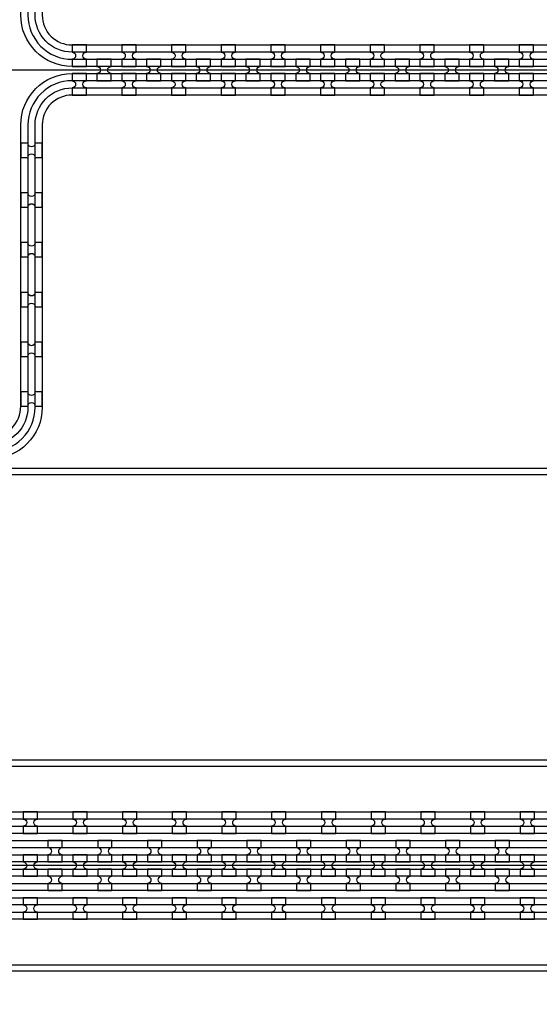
# Model space of a CAD drawing. Extents: x -63500 to 63500, y -63500 to 63500.
# Tile 41 of 256: x -4943 to -2329, y -40607 to -35657. Entities that reach past the tile are written whole.
import ezdxf

# ---------------------------------------------------------------- set-up
doc = ezdxf.new("R2010")
doc.units = 13
doc.header["$MEASUREMENT"] = 0
for name, color, linetype in [('1_Metal', 2, 'Continuous'), ('2_Electrodes', 5, 'Continuous'), ('3_Outline', 4, 'Continuous')]:
    doc.layers.add(name, color=color, linetype=linetype)

msp = doc.modelspace()

# ---------------------------------------------------------------- linework, layer by layer
for p, q in [((-2014, -35909.7), (-10178.2, -35909.7)), ((9500, -39909.7), (-9000, -39909.7))]:
    msp.add_line(p, q)
for radius in [50000, 47500, 45000]:
    msp.add_circle((0, 0), radius)
at = {"layer": '1_Metal'}
for points in [[(-50000, 0, 1), (50000, 0), (51000, 0, -1), (-51000, 0)], [(-8997.9, -39999.7), (18544, -39999.7, 0.414214), (20384, -38159.7), (20384, -37659.7, 0.414214), (18544, -35819.7), (17312, -35819.7, 0.414214), (17294, -35837.7), (17294, -35837.7), (17263.4, -35837.7), (17263.4, -35767.5), (17293.4, -35767.5, 0.384752), (17311.3, -35783.7), (18544, -35783.7, -0.414214), (20420, -37659.7), (20420, -38159.7, -0.414214), (18544, -40035.7), (-8997.9, -40035.7)], [(-4680, -35891.7), (-4608, -35891.7), (-4608, -35855.7, -0.414214), (-4626, -35837.7), (-4626, -35837.7, -0.414214), (-4608, -35819.7), (-4608, -35783.7), (-4680, -35783.7), (-4680, -35819.7, -0.414214), (-4662, -35837.7), (-4662, -35837.7, -0.414214), (-4680, -35855.7), (-4680, -35891.7)], [(-4430, -35891.7), (-4358, -35891.7), (-4358, -35855.7, -0.414214), (-4376, -35837.7), (-4376, -35837.7, -0.414214), (-4358, -35819.7), (-4358, -35783.7), (-4430, -35783.7), (-4430, -35819.7, -0.414214), (-4412, -35837.7), (-4412, -35837.7, -0.414214), (-4430, -35855.7), (-4430, -35891.7)], [(-4180, -35891.7), (-4108, -35891.7), (-4108, -35855.7, -0.414214), (-4126, -35837.7), (-4126, -35837.7, -0.414214), (-4108, -35819.7), (-4108, -35783.7), (-4180, -35783.7), (-4180, -35819.7, -0.414214), (-4162, -35837.7), (-4162, -35837.7, -0.414214), (-4180, -35855.7), (-4180, -35891.7)], [(-3930, -35891.7), (-3858, -35891.7), (-3858, -35855.7, -0.414214), (-3876, -35837.7), (-3876, -35837.7, -0.414214), (-3858, -35819.7), (-3858, -35783.7), (-3930, -35783.7), (-3930, -35819.7, -0.414214), (-3912, -35837.7), (-3912, -35837.7, -0.414214), (-3930, -35855.7), (-3930, -35891.7)], [(-3680, -35891.7), (-3608, -35891.7), (-3608, -35855.7, -0.414214), (-3626, -35837.7), (-3626, -35837.7, -0.414214), (-3608, -35819.7), (-3608, -35783.7), (-3680, -35783.7), (-3680, -35819.7, -0.414214), (-3662, -35837.7), (-3662, -35837.7, -0.414214), (-3680, -35855.7), (-3680, -35891.7)], [(-3430, -35891.7), (-3358, -35891.7), (-3358, -35855.7, -0.414214), (-3376, -35837.7), (-3376, -35837.7, -0.414214), (-3358, -35819.7), (-3358, -35783.7), (-3430, -35783.7), (-3430, -35819.7, -0.414214), (-3412, -35837.7), (-3412, -35837.7, -0.414214), (-3430, -35855.7), (-3430, -35891.7)], [(-3180, -35891.7), (-3108, -35891.7), (-3108, -35855.7, -0.414214), (-3126, -35837.7), (-3126, -35837.7, -0.414214), (-3108, -35819.7), (-3108, -35783.7), (-3180, -35783.7), (-3180, -35819.7, -0.414214), (-3162, -35837.7), (-3162, -35837.7, -0.414214), (-3180, -35855.7), (-3180, -35891.7)], [(-2930, -35891.7), (-2858, -35891.7), (-2858, -35855.7, -0.414214), (-2876, -35837.7), (-2876, -35837.7, -0.414214), (-2858, -35819.7), (-2858, -35783.7), (-2930, -35783.7), (-2930, -35819.7, -0.414214), (-2912, -35837.7), (-2912, -35837.7, -0.414214), (-2930, -35855.7), (-2930, -35891.7)], [(-2680, -35891.7), (-2608, -35891.7), (-2608, -35855.7, -0.414214), (-2626, -35837.7), (-2626, -35837.7, -0.414214), (-2608, -35819.7), (-2608, -35783.7), (-2680, -35783.7), (-2680, -35819.7, -0.414214), (-2662, -35837.7), (-2662, -35837.7, -0.414214), (-2680, -35855.7), (-2680, -35891.7)], [(-2430, -35891.7), (-2358, -35891.7), (-2358, -35855.7, -0.414214), (-2376, -35837.7), (-2376, -35837.7, -0.414214), (-2358, -35819.7), (-2358, -35783.7), (-2430, -35783.7), (-2430, -35819.7, -0.414214), (-2412, -35837.7), (-2412, -35837.7, -0.414214), (-2430, -35855.7), (-2430, -35891.7)], [(-8997.9, -39927.7), (18544, -39927.7, 0.414214), (20312, -38159.7), (20312, -37659.7, 0.414214), (18544, -35891.7), (17312, -35891.7, 0.414214), (17294, -35909.7), (17294, -35909.7), (17263.4, -35909.7), (17263.4, -35837.7), (17294, -35837.7, 0.414214), (17312, -35855.7), (18544, -35855.7, -0.414214), (20348, -37659.7), (20348, -38159.7, -0.414214), (18544, -39963.7), (-8997.9, -39963.7)], [(-4555, -35963.7), (-4483, -35963.7), (-4483, -35927.7, -0.414214), (-4501, -35909.7), (-4501, -35909.7, -0.414214), (-4483, -35891.7), (-4483, -35855.7), (-4555, -35855.7), (-4555, -35891.7, -0.414214), (-4537, -35909.7), (-4537, -35909.7, -0.414214), (-4555, -35927.7), (-4555, -35963.7)], [(-4305, -35963.7), (-4233, -35963.7), (-4233, -35927.7, -0.414214), (-4251, -35909.7), (-4251, -35909.7, -0.414214), (-4233, -35891.7), (-4233, -35855.7), (-4305, -35855.7), (-4305, -35891.7, -0.414214), (-4287, -35909.7), (-4287, -35909.7, -0.414214), (-4305, -35927.7), (-4305, -35963.7)], [(-4055, -35963.7), (-3983, -35963.7), (-3983, -35927.7, -0.414214), (-4001, -35909.7), (-4001, -35909.7, -0.414214), (-3983, -35891.7), (-3983, -35855.7), (-4055, -35855.7), (-4055, -35891.7, -0.414214), (-4037, -35909.7), (-4037, -35909.7, -0.414214), (-4055, -35927.7), (-4055, -35963.7)], [(-3805, -35963.7), (-3733, -35963.7), (-3733, -35927.7, -0.414214), (-3751, -35909.7), (-3751, -35909.7, -0.414214), (-3733, -35891.7), (-3733, -35855.7), (-3805, -35855.7), (-3805, -35891.7, -0.414214), (-3787, -35909.7), (-3787, -35909.7, -0.414214), (-3805, -35927.7), (-3805, -35963.7)], [(-3555, -35963.7), (-3483, -35963.7), (-3483, -35927.7, -0.414214), (-3501, -35909.7), (-3501, -35909.7, -0.414214), (-3483, -35891.7), (-3483, -35855.7), (-3555, -35855.7), (-3555, -35891.7, -0.414214), (-3537, -35909.7), (-3537, -35909.7, -0.414214), (-3555, -35927.7), (-3555, -35963.7)], [(-3305, -35963.7), (-3233, -35963.7), (-3233, -35927.7, -0.414214), (-3251, -35909.7), (-3251, -35909.7, -0.414214), (-3233, -35891.7), (-3233, -35855.7), (-3305, -35855.7), (-3305, -35891.7, -0.414214), (-3287, -35909.7), (-3287, -35909.7, -0.414214), (-3305, -35927.7), (-3305, -35963.7)], [(-3055, -35963.7), (-2983, -35963.7), (-2983, -35927.7, -0.414214), (-3001, -35909.7), (-3001, -35909.7, -0.414214), (-2983, -35891.7), (-2983, -35855.7), (-3055, -35855.7), (-3055, -35891.7, -0.414214), (-3037, -35909.7), (-3037, -35909.7, -0.414214), (-3055, -35927.7), (-3055, -35963.7)], [(-2805, -35963.7), (-2733, -35963.7), (-2733, -35927.7, -0.414214), (-2751, -35909.7), (-2751, -35909.7, -0.414214), (-2733, -35891.7), (-2733, -35855.7), (-2805, -35855.7), (-2805, -35891.7, -0.414214), (-2787, -35909.7), (-2787, -35909.7, -0.414214), (-2805, -35927.7), (-2805, -35963.7)], [(-2555, -35963.7), (-2483, -35963.7), (-2483, -35927.7, -0.414214), (-2501, -35909.7), (-2501, -35909.7, -0.414214), (-2483, -35891.7), (-2483, -35855.7), (-2555, -35855.7), (-2555, -35891.7, -0.414214), (-2537, -35909.7), (-2537, -35909.7, -0.414214), (-2555, -35927.7), (-2555, -35963.7)], [(-8997.9, -39855.7), (18544, -39855.7, 0.414214), (20240, -38159.7), (20240, -37659.7, 0.414214), (18544, -35963.7), (17312, -35963.7, 0.414214), (17294, -35981.7), (17294, -35981.7), (17263.4, -35981.7), (17263.4, -35909.7), (17294, -35909.7, 0.414214), (17312, -35927.7), (18544, -35927.7, -0.414214), (20276, -37659.7), (20276, -38159.7, -0.414214), (18544, -39891.7), (-8997.9, -39891.7)], [(-4680, -35927.7), (-4680, -35963.7, -0.414214), (-4662, -35981.7), (-4662, -35981.7, -0.414214), (-4680, -35999.7), (-4680, -36035.7), (-4608, -36035.7), (-4608, -35999.7, -0.414214), (-4626, -35981.7), (-4626, -35981.7, -0.414214), (-4608, -35963.7), (-4608, -35927.7)], [(-4430, -35927.7), (-4430, -35963.7, -0.414214), (-4412, -35981.7), (-4412, -35981.7, -0.414214), (-4430, -35999.7), (-4430, -36035.7), (-4358, -36035.7), (-4358, -35999.7, -0.414214), (-4376, -35981.7), (-4376, -35981.7, -0.414214), (-4358, -35963.7), (-4358, -35927.7)], [(-4180, -35927.7), (-4180, -35963.7, -0.414214), (-4162, -35981.7), (-4162, -35981.7, -0.414214), (-4180, -35999.7), (-4180, -36035.7), (-4108, -36035.7), (-4108, -35999.7, -0.414214), (-4126, -35981.7), (-4126, -35981.7, -0.414214), (-4108, -35963.7), (-4108, -35927.7)], [(-3930, -35927.7), (-3930, -35963.7, -0.414214), (-3912, -35981.7), (-3912, -35981.7, -0.414214), (-3930, -35999.7), (-3930, -36035.7), (-3858, -36035.7), (-3858, -35999.7, -0.414214), (-3876, -35981.7), (-3876, -35981.7, -0.414214), (-3858, -35963.7), (-3858, -35927.7)], [(-3680, -35927.7), (-3680, -35963.7, -0.414214), (-3662, -35981.7), (-3662, -35981.7, -0.414214), (-3680, -35999.7), (-3680, -36035.7), (-3608, -36035.7), (-3608, -35999.7, -0.414214), (-3626, -35981.7), (-3626, -35981.7, -0.414214), (-3608, -35963.7), (-3608, -35927.7)], [(-3430, -35927.7), (-3430, -35963.7, -0.414214), (-3412, -35981.7), (-3412, -35981.7, -0.414214), (-3430, -35999.7), (-3430, -36035.7), (-3358, -36035.7), (-3358, -35999.7, -0.414214), (-3376, -35981.7), (-3376, -35981.7, -0.414214), (-3358, -35963.7), (-3358, -35927.7)], [(-3180, -35927.7), (-3180, -35963.7, -0.414214), (-3162, -35981.7), (-3162, -35981.7, -0.414214), (-3180, -35999.7), (-3180, -36035.7), (-3108, -36035.7), (-3108, -35999.7, -0.414214), (-3126, -35981.7), (-3126, -35981.7, -0.414214), (-3108, -35963.7), (-3108, -35927.7)], [(-2930, -35927.7), (-2930, -35963.7, -0.414214), (-2912, -35981.7), (-2912, -35981.7, -0.414214), (-2930, -35999.7), (-2930, -36035.7), (-2858, -36035.7), (-2858, -35999.7, -0.414214), (-2876, -35981.7), (-2876, -35981.7, -0.414214), (-2858, -35963.7), (-2858, -35927.7)], [(-2680, -35927.7), (-2680, -35963.7, -0.414214), (-2662, -35981.7), (-2662, -35981.7, -0.414214), (-2680, -35999.7), (-2680, -36035.7), (-2608, -36035.7), (-2608, -35999.7, -0.414214), (-2626, -35981.7), (-2626, -35981.7, -0.414214), (-2608, -35963.7), (-2608, -35927.7)], [(-2430, -35927.7), (-2430, -35963.7, -0.414214), (-2412, -35981.7), (-2412, -35981.7, -0.414214), (-2430, -35999.7), (-2430, -36035.7), (-2358, -36035.7), (-2358, -35999.7, -0.414214), (-2376, -35981.7), (-2376, -35981.7, -0.414214), (-2358, -35963.7), (-2358, -35927.7)], [(-8997.9, -39783.7), (18544, -39783.7, 0.414214), (20168, -38159.7), (20168, -37659.7, 0.414214), (18544, -36035.7), (17311.3, -36035.7, 0.384752), (17293.4, -36051.9), (17263.4, -36051.9), (17263.4, -35981.7), (17294, -35981.7, 0.414214), (17312, -35999.7), (18544, -35999.7, -0.414214), (20204, -37659.7), (20204, -38159.7, -0.414214), (18544, -39819.7), (-8997.9, -39819.7)], [(-4938, -36277.7), (-4938, -36349.7), (-4902, -36349.7, -0.414214), (-4884, -36331.7), (-4884, -36331.7, -0.414214), (-4866, -36349.7), (-4830, -36349.7), (-4830, -36277.7), (-4866, -36277.7, -0.414214), (-4884, -36295.7), (-4884, -36295.7, -0.414214), (-4902, -36277.7)], [(-4938, -36527.7), (-4938, -36599.7), (-4902, -36599.7, -0.414214), (-4884, -36581.7), (-4884, -36581.7, -0.414214), (-4866, -36599.7), (-4830, -36599.7), (-4830, -36527.7), (-4866, -36527.7, -0.414214), (-4884, -36545.7), (-4884, -36545.7, -0.414214), (-4902, -36527.7)], [(-4938, -36777.7), (-4938, -36849.7), (-4902, -36849.7, -0.414214), (-4884, -36831.7), (-4884, -36831.7, -0.414214), (-4866, -36849.7), (-4830, -36849.7), (-4830, -36777.7), (-4866, -36777.7, -0.414214), (-4884, -36795.7), (-4884, -36795.7, -0.414214), (-4902, -36777.7)], [(-4938, -37027.7), (-4938, -37099.7), (-4902, -37099.7, -0.414214), (-4884, -37081.7), (-4884, -37081.7, -0.414214), (-4866, -37099.7), (-4830, -37099.7), (-4830, -37027.7), (-4866, -37027.7, -0.414214), (-4884, -37045.7), (-4884, -37045.7, -0.414214), (-4902, -37027.7)], [(-4938, -37277.7), (-4938, -37349.7), (-4902, -37349.7, -0.414214), (-4884, -37331.7), (-4884, -37331.7, -0.414214), (-4866, -37349.7), (-4830, -37349.7), (-4830, -37277.7), (-4866, -37277.7, -0.414214), (-4884, -37295.7), (-4884, -37295.7, -0.414214), (-4902, -37277.7)], [(-4938, -37527.7), (-4938, -37599.7), (-4902, -37599.7, -0.414214), (-4884, -37581.7), (-4884, -37581.7, -0.414214), (-4866, -37599.7), (-4830, -37599.7), (-4830, -37527.7), (-4866, -37527.7, -0.414214), (-4884, -37545.7), (-4884, -37545.7, -0.414214), (-4902, -37527.7)], [(-4925.9, -39747.6), (-4853.9, -39747.6), (-4853.9, -39711.6, -0.414214), (-4871.9, -39693.6), (-4871.9, -39693.6, -0.414214), (-4853.9, -39675.6), (-4853.9, -39639.6), (-4925.9, -39639.6), (-4925.9, -39675.6, -0.414214), (-4907.9, -39693.6), (-4907.9, -39693.6, -0.414214), (-4925.9, -39711.6)], [(-4675.9, -39747.6), (-4603.9, -39747.6), (-4603.9, -39711.6, -0.414214), (-4621.9, -39693.6), (-4621.9, -39693.6, -0.414214), (-4603.9, -39675.6), (-4603.9, -39639.6), (-4675.9, -39639.6), (-4675.9, -39675.6, -0.414214), (-4657.9, -39693.6), (-4657.9, -39693.6, -0.414214), (-4675.9, -39711.6)], [(-4425.9, -39747.6), (-4353.9, -39747.6), (-4353.9, -39711.6, -0.414214), (-4371.9, -39693.6), (-4371.9, -39693.6, -0.414214), (-4353.9, -39675.6), (-4353.9, -39639.6), (-4425.9, -39639.6), (-4425.9, -39675.6, -0.414214), (-4407.9, -39693.6), (-4407.9, -39693.6, -0.414214), (-4425.9, -39711.6)], [(-4175.9, -39747.6), (-4103.9, -39747.6), (-4103.9, -39711.6, -0.414214), (-4121.9, -39693.6), (-4121.9, -39693.6, -0.414214), (-4103.9, -39675.6), (-4103.9, -39639.6), (-4175.9, -39639.6), (-4175.9, -39675.6, -0.414214), (-4157.9, -39693.6), (-4157.9, -39693.6, -0.414214), (-4175.9, -39711.6)], [(-3925.9, -39747.6), (-3853.9, -39747.6), (-3853.9, -39711.6, -0.414214), (-3871.9, -39693.6), (-3871.9, -39693.6, -0.414214), (-3853.9, -39675.6), (-3853.9, -39639.6), (-3925.9, -39639.6), (-3925.9, -39675.6, -0.414214), (-3907.9, -39693.6), (-3907.9, -39693.6, -0.414214), (-3925.9, -39711.6)], [(-3675.9, -39747.6), (-3603.9, -39747.6), (-3603.9, -39711.6, -0.414214), (-3621.9, -39693.6), (-3621.9, -39693.6, -0.414214), (-3603.9, -39675.6), (-3603.9, -39639.6), (-3675.9, -39639.6), (-3675.9, -39675.6, -0.414214), (-3657.9, -39693.6), (-3657.9, -39693.6, -0.414214), (-3675.9, -39711.6)], [(-3425.9, -39747.6), (-3353.9, -39747.6), (-3353.9, -39711.6, -0.414214), (-3371.9, -39693.6), (-3371.9, -39693.6, -0.414214), (-3353.9, -39675.6), (-3353.9, -39639.6), (-3425.9, -39639.6), (-3425.9, -39675.6, -0.414214), (-3407.9, -39693.6), (-3407.9, -39693.6, -0.414214), (-3425.9, -39711.6)], [(-3175.9, -39747.6), (-3103.9, -39747.6), (-3103.9, -39711.6, -0.414214), (-3121.9, -39693.6), (-3121.9, -39693.6, -0.414214), (-3103.9, -39675.6), (-3103.9, -39639.6), (-3175.9, -39639.6), (-3175.9, -39675.6, -0.414214), (-3157.9, -39693.6), (-3157.9, -39693.6, -0.414214), (-3175.9, -39711.6)], [(-2925.9, -39747.6), (-2853.9, -39747.6), (-2853.9, -39711.6, -0.414214), (-2871.9, -39693.6), (-2871.9, -39693.6, -0.414214), (-2853.9, -39675.6), (-2853.9, -39639.6), (-2925.9, -39639.6), (-2925.9, -39675.6, -0.414214), (-2907.9, -39693.6), (-2907.9, -39693.6, -0.414214), (-2925.9, -39711.6)], [(-2675.9, -39747.6), (-2603.9, -39747.6), (-2603.9, -39711.6, -0.414214), (-2621.9, -39693.6), (-2621.9, -39693.6, -0.414214), (-2603.9, -39675.6), (-2603.9, -39639.6), (-2675.9, -39639.6), (-2675.9, -39675.6, -0.414214), (-2657.9, -39693.6), (-2657.9, -39693.6, -0.414214), (-2675.9, -39711.6)], [(-2425.9, -39747.6), (-2353.9, -39747.6), (-2353.9, -39711.6, -0.414214), (-2371.9, -39693.6), (-2371.9, -39693.6, -0.414214), (-2353.9, -39675.6), (-2353.9, -39639.6), (-2425.9, -39639.6), (-2425.9, -39675.6, -0.414214), (-2407.9, -39693.6), (-2407.9, -39693.6, -0.414214), (-2425.9, -39711.6)], [(-4729.1, -39891.6), (-4729.1, -39855.6, -0.414214), (-4747.1, -39837.6), (-4747.1, -39837.6, -0.414214), (-4729.1, -39819.6), (-4729.1, -39783.6), (-4801.1, -39783.6), (-4801.1, -39819.6, -0.414214), (-4783.1, -39837.6), (-4783.1, -39837.6, -0.414214), (-4801.1, -39855.6), (-4801.1, -39891.6)], [(-4479.1, -39891.6), (-4479.1, -39855.6, -0.414214), (-4497.1, -39837.6), (-4497.1, -39837.6, -0.414214), (-4479.1, -39819.6), (-4479.1, -39783.6), (-4551.1, -39783.6), (-4551.1, -39819.6, -0.414214), (-4533.1, -39837.6), (-4533.1, -39837.6, -0.414214), (-4551.1, -39855.6), (-4551.1, -39891.6)], [(-4229.1, -39891.6), (-4229.1, -39855.6, -0.414214), (-4247.1, -39837.6), (-4247.1, -39837.6, -0.414214), (-4229.1, -39819.6), (-4229.1, -39783.6), (-4301.1, -39783.6), (-4301.1, -39819.6, -0.414214), (-4283.1, -39837.6), (-4283.1, -39837.6, -0.414214), (-4301.1, -39855.6), (-4301.1, -39891.6)], [(-3979.1, -39891.6), (-3979.1, -39855.6, -0.414214), (-3997.1, -39837.6), (-3997.1, -39837.6, -0.414214), (-3979.1, -39819.6), (-3979.1, -39783.6), (-4051.1, -39783.6), (-4051.1, -39819.6, -0.414214), (-4033.1, -39837.6), (-4033.1, -39837.6, -0.414214), (-4051.1, -39855.6), (-4051.1, -39891.6)], [(-3729.1, -39891.6), (-3729.1, -39855.6, -0.414214), (-3747.1, -39837.6), (-3747.1, -39837.6, -0.414214), (-3729.1, -39819.6), (-3729.1, -39783.6), (-3801.1, -39783.6), (-3801.1, -39819.6, -0.414214), (-3783.1, -39837.6), (-3783.1, -39837.6, -0.414214), (-3801.1, -39855.6), (-3801.1, -39891.6)], [(-3479.1, -39891.6), (-3479.1, -39855.6, -0.414214), (-3497.1, -39837.6), (-3497.1, -39837.6, -0.414214), (-3479.1, -39819.6), (-3479.1, -39783.6), (-3551.1, -39783.6), (-3551.1, -39819.6, -0.414214), (-3533.1, -39837.6), (-3533.1, -39837.6, -0.414214), (-3551.1, -39855.6), (-3551.1, -39891.6)], [(-3229.1, -39891.6), (-3229.1, -39855.6, -0.414214), (-3247.1, -39837.6), (-3247.1, -39837.6, -0.414214), (-3229.1, -39819.6), (-3229.1, -39783.6), (-3301.1, -39783.6), (-3301.1, -39819.6, -0.414214), (-3283.1, -39837.6), (-3283.1, -39837.6, -0.414214), (-3301.1, -39855.6), (-3301.1, -39891.6)], [(-2979.1, -39891.6), (-2979.1, -39855.6, -0.414214), (-2997.1, -39837.6), (-2997.1, -39837.6, -0.414214), (-2979.1, -39819.6), (-2979.1, -39783.6), (-3051.1, -39783.6), (-3051.1, -39819.6, -0.414214), (-3033.1, -39837.6), (-3033.1, -39837.6, -0.414214), (-3051.1, -39855.6), (-3051.1, -39891.6)], [(-2729.1, -39891.6), (-2729.1, -39855.6, -0.414214), (-2747.1, -39837.6), (-2747.1, -39837.6, -0.414214), (-2729.1, -39819.6), (-2729.1, -39783.6), (-2801.1, -39783.6), (-2801.1, -39819.6, -0.414214), (-2783.1, -39837.6), (-2783.1, -39837.6, -0.414214), (-2801.1, -39855.6), (-2801.1, -39891.6)], [(-2479.1, -39891.6), (-2479.1, -39855.6, -0.414214), (-2497.1, -39837.6), (-2497.1, -39837.6, -0.414214), (-2479.1, -39819.6), (-2479.1, -39783.6), (-2551.1, -39783.6), (-2551.1, -39819.6, -0.414214), (-2533.1, -39837.6), (-2533.1, -39837.6, -0.414214), (-2551.1, -39855.6), (-2551.1, -39891.6)], [(-4854.1, -39855.6), (-4926.1, -39855.6), (-4926.1, -39891.6, -0.414214), (-4908.1, -39909.6), (-4908.1, -39909.6, -0.414214), (-4926.1, -39927.6), (-4926.1, -39963.6), (-4854.1, -39963.6), (-4854.1, -39927.6, -0.414214), (-4872.1, -39909.6), (-4872.1, -39909.6, -0.414214), (-4854.1, -39891.6), (-4854.1, -39855.6)], [(-4604.1, -39855.6), (-4676.1, -39855.6), (-4676.1, -39891.6, -0.414214), (-4658.1, -39909.6), (-4658.1, -39909.6, -0.414214), (-4676.1, -39927.6), (-4676.1, -39963.6), (-4604.1, -39963.6), (-4604.1, -39927.6, -0.414214), (-4622.1, -39909.6), (-4622.1, -39909.6, -0.414214), (-4604.1, -39891.6), (-4604.1, -39855.6)], [(-4354.1, -39855.6), (-4426.1, -39855.6), (-4426.1, -39891.6, -0.414214), (-4408.1, -39909.6), (-4408.1, -39909.6, -0.414214), (-4426.1, -39927.6), (-4426.1, -39963.6), (-4354.1, -39963.6), (-4354.1, -39927.6, -0.414214), (-4372.1, -39909.6), (-4372.1, -39909.6, -0.414214), (-4354.1, -39891.6), (-4354.1, -39855.6)], [(-4104.1, -39855.6), (-4176.1, -39855.6), (-4176.1, -39891.6, -0.414214), (-4158.1, -39909.6), (-4158.1, -39909.6, -0.414214), (-4176.1, -39927.6), (-4176.1, -39963.6), (-4104.1, -39963.6), (-4104.1, -39927.6, -0.414214), (-4122.1, -39909.6), (-4122.1, -39909.6, -0.414214), (-4104.1, -39891.6), (-4104.1, -39855.6)], [(-3854.1, -39855.6), (-3926.1, -39855.6), (-3926.1, -39891.6, -0.414214), (-3908.1, -39909.6), (-3908.1, -39909.6, -0.414214), (-3926.1, -39927.6), (-3926.1, -39963.6), (-3854.1, -39963.6), (-3854.1, -39927.6, -0.414214), (-3872.1, -39909.6), (-3872.1, -39909.6, -0.414214), (-3854.1, -39891.6), (-3854.1, -39855.6)], [(-3604.1, -39855.6), (-3676.1, -39855.6), (-3676.1, -39891.6, -0.414214), (-3658.1, -39909.6), (-3658.1, -39909.6, -0.414214), (-3676.1, -39927.6), (-3676.1, -39963.6), (-3604.1, -39963.6), (-3604.1, -39927.6, -0.414214), (-3622.1, -39909.6), (-3622.1, -39909.6, -0.414214), (-3604.1, -39891.6), (-3604.1, -39855.6)], [(-3354.1, -39855.6), (-3426.1, -39855.6), (-3426.1, -39891.6, -0.414214), (-3408.1, -39909.6), (-3408.1, -39909.6, -0.414214), (-3426.1, -39927.6), (-3426.1, -39963.6), (-3354.1, -39963.6), (-3354.1, -39927.6, -0.414214), (-3372.1, -39909.6), (-3372.1, -39909.6, -0.414214), (-3354.1, -39891.6), (-3354.1, -39855.6)], [(-3104.1, -39855.6), (-3176.1, -39855.6), (-3176.1, -39891.6, -0.414214), (-3158.1, -39909.6), (-3158.1, -39909.6, -0.414214), (-3176.1, -39927.6), (-3176.1, -39963.6), (-3104.1, -39963.6), (-3104.1, -39927.6, -0.414214), (-3122.1, -39909.6), (-3122.1, -39909.6, -0.414214), (-3104.1, -39891.6), (-3104.1, -39855.6)], [(-2854.1, -39855.6), (-2926.1, -39855.6), (-2926.1, -39891.6, -0.414214), (-2908.1, -39909.6), (-2908.1, -39909.6, -0.414214), (-2926.1, -39927.6), (-2926.1, -39963.6), (-2854.1, -39963.6), (-2854.1, -39927.6, -0.414214), (-2872.1, -39909.6), (-2872.1, -39909.6, -0.414214), (-2854.1, -39891.6), (-2854.1, -39855.6)], [(-2604.1, -39855.6), (-2676.1, -39855.6), (-2676.1, -39891.6, -0.414214), (-2658.1, -39909.6), (-2658.1, -39909.6, -0.414214), (-2676.1, -39927.6), (-2676.1, -39963.6), (-2604.1, -39963.6), (-2604.1, -39927.6, -0.414214), (-2622.1, -39909.6), (-2622.1, -39909.6, -0.414214), (-2604.1, -39891.6), (-2604.1, -39855.6)], [(-2354.1, -39855.6), (-2426.1, -39855.6), (-2426.1, -39891.6, -0.414214), (-2408.1, -39909.6), (-2408.1, -39909.6, -0.414214), (-2426.1, -39927.6), (-2426.1, -39963.6), (-2354.1, -39963.6), (-2354.1, -39927.6, -0.414214), (-2372.1, -39909.6), (-2372.1, -39909.6, -0.414214), (-2354.1, -39891.6), (-2354.1, -39855.6)], [(-4729.1, -39927.6), (-4801.1, -39927.6), (-4801.1, -39963.6, -0.414214), (-4783.1, -39981.6), (-4783.1, -39981.6, -0.414214), (-4801.1, -39999.6), (-4801.1, -40035.6), (-4729.1, -40035.6), (-4729.1, -39999.6, -0.414214), (-4747.1, -39981.6), (-4747.1, -39981.6, -0.414214), (-4729.1, -39963.6), (-4729.1, -39927.6)], [(-4479.1, -39927.6), (-4551.1, -39927.6), (-4551.1, -39963.6, -0.414214), (-4533.1, -39981.6), (-4533.1, -39981.6, -0.414214), (-4551.1, -39999.6), (-4551.1, -40035.6), (-4479.1, -40035.6), (-4479.1, -39999.6, -0.414214), (-4497.1, -39981.6), (-4497.1, -39981.6, -0.414214), (-4479.1, -39963.6), (-4479.1, -39927.6)], [(-4229.1, -39927.6), (-4301.1, -39927.6), (-4301.1, -39963.6, -0.414214), (-4283.1, -39981.6), (-4283.1, -39981.6, -0.414214), (-4301.1, -39999.6), (-4301.1, -40035.6), (-4229.1, -40035.6), (-4229.1, -39999.6, -0.414214), (-4247.1, -39981.6), (-4247.1, -39981.6, -0.414214), (-4229.1, -39963.6), (-4229.1, -39927.6)], [(-3979.1, -39927.6), (-4051.1, -39927.6), (-4051.1, -39963.6, -0.414214), (-4033.1, -39981.6), (-4033.1, -39981.6, -0.414214), (-4051.1, -39999.6), (-4051.1, -40035.6), (-3979.1, -40035.6), (-3979.1, -39999.6, -0.414214), (-3997.1, -39981.6), (-3997.1, -39981.6, -0.414214), (-3979.1, -39963.6), (-3979.1, -39927.6)], [(-3729.1, -39927.6), (-3801.1, -39927.6), (-3801.1, -39963.6, -0.414214), (-3783.1, -39981.6), (-3783.1, -39981.6, -0.414214), (-3801.1, -39999.6), (-3801.1, -40035.6), (-3729.1, -40035.6), (-3729.1, -39999.6, -0.414214), (-3747.1, -39981.6), (-3747.1, -39981.6, -0.414214), (-3729.1, -39963.6), (-3729.1, -39927.6)], [(-3479.1, -39927.6), (-3551.1, -39927.6), (-3551.1, -39963.6, -0.414214), (-3533.1, -39981.6), (-3533.1, -39981.6, -0.414214), (-3551.1, -39999.6), (-3551.1, -40035.6), (-3479.1, -40035.6), (-3479.1, -39999.6, -0.414214), (-3497.1, -39981.6), (-3497.1, -39981.6, -0.414214), (-3479.1, -39963.6), (-3479.1, -39927.6)], [(-3229.1, -39927.6), (-3301.1, -39927.6), (-3301.1, -39963.6, -0.414214), (-3283.1, -39981.6), (-3283.1, -39981.6, -0.414214), (-3301.1, -39999.6), (-3301.1, -40035.6), (-3229.1, -40035.6), (-3229.1, -39999.6, -0.414214), (-3247.1, -39981.6), (-3247.1, -39981.6, -0.414214), (-3229.1, -39963.6), (-3229.1, -39927.6)], [(-2979.1, -39927.6), (-3051.1, -39927.6), (-3051.1, -39963.6, -0.414214), (-3033.1, -39981.6), (-3033.1, -39981.6, -0.414214), (-3051.1, -39999.6), (-3051.1, -40035.6), (-2979.1, -40035.6), (-2979.1, -39999.6, -0.414214), (-2997.1, -39981.6), (-2997.1, -39981.6, -0.414214), (-2979.1, -39963.6), (-2979.1, -39927.6)], [(-2729.1, -39927.6), (-2801.1, -39927.6), (-2801.1, -39963.6, -0.414214), (-2783.1, -39981.6), (-2783.1, -39981.6, -0.414214), (-2801.1, -39999.6), (-2801.1, -40035.6), (-2729.1, -40035.6), (-2729.1, -39999.6, -0.414214), (-2747.1, -39981.6), (-2747.1, -39981.6, -0.414214), (-2729.1, -39963.6), (-2729.1, -39927.6)], [(-2479.1, -39927.6), (-2551.1, -39927.6), (-2551.1, -39963.6, -0.414214), (-2533.1, -39981.6), (-2533.1, -39981.6, -0.414214), (-2551.1, -39999.6), (-2551.1, -40035.6), (-2479.1, -40035.6), (-2479.1, -39999.6, -0.414214), (-2497.1, -39981.6), (-2497.1, -39981.6, -0.414214), (-2479.1, -39963.6), (-2479.1, -39927.6)], [(-4926, -40179.6), (-4854, -40179.6), (-4854, -40143.6, -0.414214), (-4872, -40125.6), (-4872, -40125.6, -0.414214), (-4854, -40107.6), (-4854, -40071.6), (-4926, -40071.6), (-4926, -40107.6, -0.414214), (-4908, -40125.6), (-4908, -40125.6, -0.414214), (-4926, -40143.6)], [(-4676, -40179.6), (-4604, -40179.6), (-4604, -40143.6, -0.414214), (-4622, -40125.6), (-4622, -40125.6, -0.414214), (-4604, -40107.6), (-4604, -40071.6), (-4676, -40071.6), (-4676, -40107.6, -0.414214), (-4658, -40125.6), (-4658, -40125.6, -0.414214), (-4676, -40143.6)], [(-4426, -40179.6), (-4354, -40179.6), (-4354, -40143.6, -0.414214), (-4372, -40125.6), (-4372, -40125.6, -0.414214), (-4354, -40107.6), (-4354, -40071.6), (-4426, -40071.6), (-4426, -40107.6, -0.414214), (-4408, -40125.6), (-4408, -40125.6, -0.414214), (-4426, -40143.6)], [(-4176, -40179.6), (-4104, -40179.6), (-4104, -40143.6, -0.414214), (-4122, -40125.6), (-4122, -40125.6, -0.414214), (-4104, -40107.6), (-4104, -40071.6), (-4176, -40071.6), (-4176, -40107.6, -0.414214), (-4158, -40125.6), (-4158, -40125.6, -0.414214), (-4176, -40143.6)], [(-3926, -40179.6), (-3854, -40179.6), (-3854, -40143.6, -0.414214), (-3872, -40125.6), (-3872, -40125.6, -0.414214), (-3854, -40107.6), (-3854, -40071.6), (-3926, -40071.6), (-3926, -40107.6, -0.414214), (-3908, -40125.6), (-3908, -40125.6, -0.414214), (-3926, -40143.6)], [(-3676, -40179.6), (-3604, -40179.6), (-3604, -40143.6, -0.414214), (-3622, -40125.6), (-3622, -40125.6, -0.414214), (-3604, -40107.6), (-3604, -40071.6), (-3676, -40071.6), (-3676, -40107.6, -0.414214), (-3658, -40125.6), (-3658, -40125.6, -0.414214), (-3676, -40143.6)], [(-3426, -40179.6), (-3354, -40179.6), (-3354, -40143.6, -0.414214), (-3372, -40125.6), (-3372, -40125.6, -0.414214), (-3354, -40107.6), (-3354, -40071.6), (-3426, -40071.6), (-3426, -40107.6, -0.414214), (-3408, -40125.6), (-3408, -40125.6, -0.414214), (-3426, -40143.6)], [(-3176, -40179.6), (-3104, -40179.6), (-3104, -40143.6, -0.414214), (-3122, -40125.6), (-3122, -40125.6, -0.414214), (-3104, -40107.6), (-3104, -40071.6), (-3176, -40071.6), (-3176, -40107.6, -0.414214), (-3158, -40125.6), (-3158, -40125.6, -0.414214), (-3176, -40143.6)], [(-2926, -40179.6), (-2854, -40179.6), (-2854, -40143.6, -0.414214), (-2872, -40125.6), (-2872, -40125.6, -0.414214), (-2854, -40107.6), (-2854, -40071.6), (-2926, -40071.6), (-2926, -40107.6, -0.414214), (-2908, -40125.6), (-2908, -40125.6, -0.414214), (-2926, -40143.6)], [(-2676, -40179.6), (-2604, -40179.6), (-2604, -40143.6, -0.414214), (-2622, -40125.6), (-2622, -40125.6, -0.414214), (-2604, -40107.6), (-2604, -40071.6), (-2676, -40071.6), (-2676, -40107.6, -0.414214), (-2658, -40125.6), (-2658, -40125.6, -0.414214), (-2676, -40143.6)], [(-2426, -40179.6), (-2354, -40179.6), (-2354, -40143.6, -0.414214), (-2372, -40125.6), (-2372, -40125.6, -0.414214), (-2354, -40107.6), (-2354, -40071.6), (-2426, -40071.6), (-2426, -40107.6, -0.414214), (-2408, -40125.6), (-2408, -40125.6, -0.414214), (-2426, -40143.6)]]:
    msp.add_lwpolyline(points, format="xyb", close=True, dxfattribs=at)
for points in [[(-5088, -33955.7, -0.414214), (-4830, -34213.7), (-4830, -35633.7, 0.414214), (-4680, -35783.7), (-2031.3, -35783.7, 0.384752), (-2013.4, -35767.5), (-1983.4, -35767.5), (-1983.4, -35837.7), (-2014, -35837.7, 0.414214), (-2032, -35819.7), (-4680, -35819.7, -0.414214), (-4866, -35633.7), (-4866, -34213.7, 0.414214), (-5088, -33991.7)], [(-5088, -34027.7, -0.414214), (-4902, -34213.7), (-4902, -35633.7, 0.414214), (-4680, -35855.7), (-2032, -35855.7, 0.414214), (-2014, -35837.7), (-2014, -35837.7), (-1983.4, -35837.7), (-1983.4, -35909.7), (-2014, -35909.7, 0.414214), (-2032, -35891.7), (-4680, -35891.7, -0.414214), (-4938, -35633.7), (-4938, -34219.7, 0.414214), (-5094, -34063.7)], [(-5094, -37755.7, 0.414214), (-4938, -37599.7), (-4938, -36185.7, -0.414214), (-4680, -35927.7), (-2032, -35927.7, 0.414214), (-2014, -35909.7), (-2014, -35909.7), (-1983.4, -35909.7), (-1983.4, -35981.7), (-2014, -35981.7, 0.414214), (-2032, -35963.7), (-4680, -35963.7, 0.414214), (-4902, -36185.7), (-4902, -37605.7, -0.414214), (-5088, -37791.7)], [(-5088, -37827.7, 0.414214), (-4866, -37605.7), (-4866, -36185.7, -0.414214), (-4680, -35999.7), (-2032, -35999.7, 0.414214), (-2014, -35981.7), (-2014, -35981.7), (-1983.4, -35981.7), (-1983.4, -36051.9), (-2013.4, -36051.9, 0.384752), (-2031.3, -36035.7), (-4680, -36035.7, 0.414214), (-4830, -36185.7), (-4830, -37605.7, -0.414214), (-5088, -37863.7)], [(18544, -39675.7), (-8997.9, -39675.7), (-8997.9, -39639.7), (18544.1, -39639.7, 0.414214)], [(18544.1, -39747.7), (-8997.9, -39747.7), (-8997.9, -39711.7), (18544, -39711.7, 0.414214)], [(18544, -40107.7), (-8997.9, -40107.7), (-8997.9, -40071.7), (18544.1, -40071.7, 0.414214)], [(18544.1, -40179.7), (-8997.9, -40179.7), (-8997.9, -40143.7), (18544, -40143.7, 0.414214)]]:
    msp.add_lwpolyline(points, format="xyb", dxfattribs=at)
at = {"layer": '2_Electrodes'}
for points in [[(47500, 0, -1), (-47500, 0), (-51000, 0, 1), (51000, 0)], [(530, -37599.7), (530, -36259.7, -0.414214), (650, -36139.7), (650, -36109.7, 0.414214), (500, -36259.7), (500, -37599.7, -0.414214), (186, -37913.7), (-7174, -37913.7, -0.414214), (-7488, -37599.7), (-7488, -36709.7, 0.414214), (-7788, -36409.7), (-8544, -36409.7, -0.127017), (-9633.3, -36128.4, 0.127017), (-9705.9, -36109.7), (-9705.9, -36139.7, -0.127017), (-9647.8, -36154.7, 0.127017), (-8544, -36439.7), (-7788, -36439.7, -0.414214), (-7518, -36709.7), (-7518, -37599.7, 0.414214), (-7174, -37943.7), (186, -37943.7, 0.414214)], [(20493.4, -36109.7, 0.610914), (20371.5, -36347.2, -0.156977), (20794, -37659.7), (20794, -38159.7, -0.414214), (18544, -40409.7), (-8001.8, -40409.7), (-8001.8, -40439.7), (18544, -40439.7, 0.414214), (20824, -38159.7), (20824, -37659.7, 0.156977), (20395.9, -36329.7, -0.610914), (20493.4, -36139.7)]]:
    msp.add_lwpolyline(points, format="xyb", close=True, dxfattribs=at)
msp.add_lwpolyline([(18544, -39379.7), (-8001.8, -39379.7), (-8001.8, -39409.7), (18544, -39409.7, 0.414214)], format="xyb", dxfattribs=at)
at = {"layer": '3_Outline'}
for points in [[(47500, 0, -1), (-47500, 0), (-51000, 0, 1), (51000, 0)], [(530, -37599.7), (530, -36259.7, -0.414214), (650, -36139.7), (650, -36109.7, 0.414214), (500, -36259.7), (500, -37599.7, -0.414214), (186, -37913.7), (-7174, -37913.7, -0.414214), (-7488, -37599.7), (-7488, -36709.7, 0.414214), (-7788, -36409.7), (-8544, -36409.7, -0.127017), (-9633.3, -36128.4, 0.127017), (-9705.9, -36109.7), (-9705.9, -36139.7, -0.127017), (-9647.8, -36154.7, 0.127017), (-8544, -36439.7), (-7788, -36439.7, -0.414214), (-7518, -36709.7), (-7518, -37599.7, 0.414214), (-7174, -37943.7), (186, -37943.7, 0.414214)], [(20493.4, -36109.7, 0.610914), (20371.5, -36347.2, -0.156977), (20794, -37659.7), (20794, -38159.7, -0.414214), (18544, -40409.7), (-8001.8, -40409.7), (-8001.8, -40439.7), (18544, -40439.7, 0.414214), (20824, -38159.7), (20824, -37659.7, 0.156977), (20395.9, -36329.7, -0.610914), (20493.4, -36139.7)]]:
    msp.add_lwpolyline(points, format="xyb", close=True, dxfattribs=at)
msp.add_lwpolyline([(18544, -39379.7), (-8001.8, -39379.7), (-8001.8, -39409.7), (18544, -39409.7, 0.414214)], format="xyb", dxfattribs=at)

doc.saveas('drawing.dxf')
